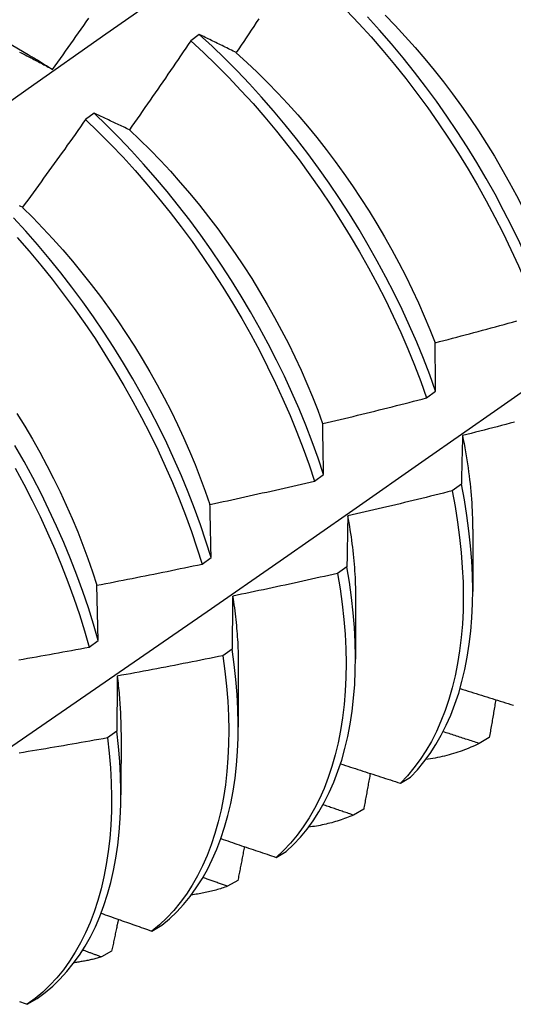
# Model space of a CAD drawing. Header units: inches. Extents: x 172 to 202, y 57.3 to 104.4.
# Tile 12 of 16: x 181.875 to 182.022, y 74.84 to 75.132. Entities that reach past the tile are written whole.
import ezdxf

# ---------------------------------------------------------------- set-up
doc = ezdxf.new("R2010")
doc.units = ezdxf.units.IN
doc.header["$MEASUREMENT"] = 0
doc.layers.add('Visible Edges(ANSI)', color=7, linetype='Continuous', lineweight=25)

msp = doc.modelspace()

# ---------------------------------------------------------------- linework, layer by layer
at = {"layer": 'Visible Edges(ANSI)'}
for p, q in [((181.86153, 75.1307), (181.87754, 75.12148)), ((181.92829, 75.12739), (181.92577, 75.1255)), ((181.89707, 75.10401), (181.89455, 75.10212)), ((181.99578, 75.01957), (181.99846, 75.02156)), ((181.9625, 74.99493), (181.9652, 74.99692)), ((182.00609, 74.99399), (182.00335, 74.99201)), ((182.00949, 74.98065), (182.00947, 74.96216)), ((181.92912, 74.9703), (181.93182, 74.97229)), ((181.97213, 74.96952), (181.96938, 74.96754)), ((181.89833, 74.94768), (181.89792, 74.96405)), ((181.97469, 74.96056), (181.97467, 74.94207)), ((181.89562, 74.94569), (181.89833, 74.94768)), ((181.93805, 74.94509), (181.93529, 74.94312)), ((181.93989, 74.94047), (181.93987, 74.92198)), ((181.90385, 74.92071), (181.90108, 74.91875)), ((181.9051, 74.92038), (181.90507, 74.90189)), ((182.01438, 74.91884), (182.01137, 74.91712)), ((181.988, 74.90532), (181.99097, 74.9071)), ((181.9771, 74.89757), (181.97408, 74.89586)), ((181.95116, 74.88332), (181.95414, 74.88509)), ((181.93974, 74.87644), (181.93672, 74.87474)), ((181.91423, 74.86146), (181.91722, 74.86322)), ((181.9023, 74.85546), (181.89927, 74.85378)), ((181.87721, 74.83974), (181.8802, 74.84149))]:
    msp.add_line(p, q, dxfattribs=at)
at = {"layer": 'Visible Edges(ANSI)', "flags": 128}
for points in [[(181.85449, 75.09508), (181.87755, 75.11134), (181.9006, 75.12754), (181.92365, 75.14368), (181.94669, 75.15976), (181.96972, 75.17578), (181.99276, 75.19174)], [(181.97205, 75.13451), (181.97569, 75.13066), (181.97928, 75.12671), (181.98279, 75.12266), (181.98624, 75.11852), (181.98961, 75.1143), (181.99291, 75.10999), (181.99612, 75.1056), (181.99925, 75.10114), (182.00229, 75.09662), (182.00523, 75.09204), (182.00809, 75.0874), (182.01084, 75.08272), (182.01349, 75.07799), (182.01603, 75.07323), (182.01847, 75.06844), (182.02079, 75.06362), (182.02301, 75.05878), (182.0251, 75.05393), (182.02708, 75.04908), (182.02894, 75.04422)], [(181.88478, 75.11703), (181.88555, 75.11811), (181.88632, 75.1192), (181.8871, 75.12028), (181.88787, 75.12137), (181.88864, 75.12245), (181.8894, 75.12354), (181.89017, 75.12463), (181.89094, 75.12572), (181.8917, 75.12681), (181.89247, 75.1279), (181.89323, 75.12899), (181.894, 75.13008), (181.89476, 75.13117), (181.89552, 75.13226)], [(181.94596, 75.13199), (181.94522, 75.13088), (181.94448, 75.12977), (181.94374, 75.12865), (181.94299, 75.12754), (181.94225, 75.12643), (181.94151, 75.12532), (181.94076, 75.12421), (181.94002, 75.1231), (181.93927, 75.12199)], [(182.03161, 75.04621), (182.02975, 75.05107), (182.02776, 75.05592), (182.02565, 75.06077), (182.02343, 75.06561), (182.0211, 75.07042), (182.01865, 75.07522), (182.0161, 75.07998), (182.01344, 75.0847), (182.01068, 75.08938), (182.00783, 75.09401), (182.00487, 75.09859), (182.00183, 75.10311), (181.99869, 75.10756), (181.99547, 75.11194), (181.99217, 75.11624), (181.98879, 75.12047), (181.98534, 75.1246), (181.98182, 75.12864), (181.97823, 75.13258)], [(181.98343, 75.13314), (181.98645, 75.13002), (181.98943, 75.12682), (181.99236, 75.12355), (181.99523, 75.1202), (181.99805, 75.11678), (182.0008, 75.11329), (182.0035, 75.10975), (182.00612, 75.10615), (182.00868, 75.10249), (182.01116, 75.09878), (182.01357, 75.09503), (182.0159, 75.09124), (182.01815, 75.0874), (182.02032, 75.08354), (182.02241, 75.07964), (182.02441, 75.07573), (182.02632, 75.07179), (182.02815, 75.06784), (182.02989, 75.06388), (182.03153, 75.05992)], [(181.92577, 75.1255), (181.92502, 75.1244), (181.92427, 75.12329), (181.92352, 75.12218), (181.92276, 75.12108), (181.92201, 75.11997), (181.92126, 75.11887), (181.92051, 75.11776), (181.91975, 75.11666), (181.91899, 75.11556), (181.91824, 75.11446), (181.91748, 75.11336), (181.91672, 75.11226), (181.91596, 75.11116), (181.9152, 75.11006), (181.91444, 75.10896), (181.91368, 75.10786), (181.91292, 75.10676), (181.91216, 75.10567), (181.91139, 75.10457), (181.91063, 75.10347), (181.90986, 75.10238), (181.9091, 75.10128), (181.90833, 75.10019), (181.90756, 75.0991)], [(181.92577, 75.1255), (181.92957, 75.122), (181.93333, 75.11838), (181.93703, 75.11464), (181.94068, 75.1108), (181.94427, 75.10686), (181.94779, 75.10282), (181.95124, 75.09868), (181.95462, 75.09446), (181.95792, 75.09015), (181.96113, 75.08577), (181.96427, 75.08132), (181.96731, 75.0768), (181.97026, 75.07222), (181.97312, 75.06759), (181.97588, 75.06291), (181.97853, 75.05818), (181.98108, 75.05342), (181.98353, 75.04863), (181.98586, 75.04381), (181.98808, 75.03898), (181.99018, 75.03413), (181.99217, 75.02927), (181.99403, 75.02442), (181.99578, 75.01957)], [(181.93927, 75.12199), (181.93881, 75.12222), (181.93834, 75.12245), (181.93787, 75.12268), (181.93741, 75.12292), (181.93695, 75.12315), (181.93648, 75.12338), (181.93602, 75.12361), (181.93556, 75.12383), (181.9351, 75.12406), (181.93464, 75.12429), (181.93418, 75.12451), (181.93372, 75.12474), (181.93326, 75.12496), (181.93281, 75.12519), (181.93235, 75.12541), (181.9319, 75.12563), (181.93144, 75.12586), (181.93099, 75.12608), (181.93054, 75.1263), (181.93008, 75.12652), (181.92963, 75.12674), (181.92918, 75.12695), (181.92873, 75.12717), (181.92829, 75.12739)], [(181.99846, 75.02156), (181.99671, 75.02641), (181.99483, 75.03127), (181.99284, 75.03612), (181.99073, 75.04097), (181.9885, 75.0458), (181.98616, 75.05062), (181.98371, 75.05541), (181.98115, 75.06017), (181.97848, 75.06489), (181.97572, 75.06957), (181.97285, 75.0742), (181.9699, 75.07877), (181.96684, 75.08328), (181.9637, 75.08773), (181.96048, 75.09211), (181.95717, 75.09641), (181.95379, 75.10062), (181.95034, 75.10475), (181.94681, 75.10878), (181.94322, 75.11272), (181.93957, 75.11655), (181.93586, 75.12028), (181.9321, 75.12389), (181.92829, 75.12739)], [(181.87498, 75.12217), (181.8754, 75.12195), (181.87582, 75.12174), (181.87624, 75.12152), (181.87666, 75.1213), (181.87708, 75.12109), (181.8775, 75.12087), (181.87792, 75.12065), (181.87834, 75.12043), (181.87877, 75.12021), (181.87919, 75.11999), (181.87962, 75.11977), (181.88004, 75.11954), (181.88047, 75.11932), (181.8809, 75.11909), (181.88133, 75.11887), (181.88176, 75.11864), (181.88219, 75.11841), (181.88262, 75.11818), (181.88305, 75.11796), (181.88348, 75.11772), (181.88391, 75.11749), (181.88435, 75.11726), (181.88478, 75.11703)], [(181.87754, 75.12142), (181.87784, 75.12124), (181.87814, 75.12107), (181.87844, 75.12089), (181.87875, 75.12071), (181.87905, 75.12053), (181.87935, 75.12036), (181.87965, 75.12018), (181.87996, 75.11999), (181.88026, 75.11981), (181.88056, 75.11963), (181.88086, 75.11944), (181.88116, 75.11926), (181.88146, 75.11907), (181.88177, 75.11889), (181.88207, 75.1187), (181.88237, 75.11851), (181.88267, 75.11832), (181.88297, 75.11813), (181.88327, 75.11794), (181.88357, 75.11775), (181.88387, 75.11755), (181.88417, 75.11736), (181.88448, 75.11716), (181.88478, 75.11697)], [(181.93926, 75.12193), (181.94241, 75.11908), (181.94552, 75.11615), (181.94859, 75.11312), (181.95162, 75.11001), (181.9546, 75.10682), (181.95752, 75.10355), (181.96039, 75.1002), (181.9632, 75.09678), (181.96595, 75.0933), (181.96864, 75.08975), (181.97126, 75.08614), (181.97381, 75.08248), (181.97629, 75.07876), (181.9787, 75.075), (181.98103, 75.0712), (181.98329, 75.06737), (181.98546, 75.0635), (181.98756, 75.05961), (181.98957, 75.05569), (181.9915, 75.05176), (181.99333, 75.04781), (181.99508, 75.04385), (181.99673, 75.03989), (181.99829, 75.03593)], [(181.89455, 75.10212), (181.89378, 75.10103), (181.89301, 75.09994), (181.89223, 75.09885), (181.89146, 75.09776), (181.89068, 75.09667), (181.88991, 75.09558), (181.88913, 75.0945), (181.88836, 75.09341), (181.88758, 75.09233), (181.8868, 75.09124), (181.88602, 75.09016), (181.88524, 75.08907), (181.88446, 75.08799), (181.88368, 75.08691), (181.8829, 75.08583), (181.88211, 75.08475), (181.88133, 75.08366), (181.88054, 75.08259), (181.87976, 75.08151), (181.87897, 75.08043), (181.87818, 75.07935), (181.8774, 75.07827), (181.87661, 75.0772), (181.87582, 75.07612)], [(181.89455, 75.10212), (181.89831, 75.0985), (181.90202, 75.09478), (181.90567, 75.09094), (181.90926, 75.087), (181.91278, 75.08297), (181.91624, 75.07884), (181.91962, 75.07462), (181.92292, 75.07032), (181.92615, 75.06594), (181.92929, 75.0615), (181.93234, 75.05698), (181.93529, 75.0524), (181.93816, 75.04777), (181.94092, 75.0431), (181.94358, 75.03837), (181.94614, 75.03361), (181.94859, 75.02882), (181.95093, 75.02401), (181.95315, 75.01917), (181.95526, 75.01433), (181.95725, 75.00947), (181.95913, 75.00462), (181.96088, 74.99977), (181.9625, 74.99493)], [(181.90756, 75.0991), (181.90712, 75.09931), (181.90667, 75.09952), (181.90623, 75.09974), (181.90578, 75.09995), (181.90534, 75.10016), (181.9049, 75.10037), (181.90445, 75.10058), (181.90401, 75.10079), (181.90357, 75.10099), (181.90313, 75.1012), (181.9027, 75.10141), (181.90226, 75.10161), (181.90182, 75.10181), (181.90139, 75.10202), (181.90095, 75.10222), (181.90052, 75.10242), (181.90008, 75.10262), (181.89965, 75.10282), (181.89922, 75.10302), (181.89879, 75.10322), (181.89836, 75.10342), (181.89793, 75.10362), (181.8975, 75.10382), (181.89707, 75.10401)], [(181.9652, 74.99692), (181.96356, 75.00176), (181.9618, 75.00661), (181.95992, 75.01146), (181.95792, 75.01632), (181.9558, 75.02117), (181.95356, 75.026), (181.95122, 75.03081), (181.94876, 75.0356), (181.94619, 75.04036), (181.94352, 75.04508), (181.94075, 75.04975), (181.93788, 75.05438), (181.93492, 75.05895), (181.93186, 75.06346), (181.92872, 75.0679), (181.92549, 75.07227), (181.92218, 75.07657), (181.91879, 75.08078), (181.91533, 75.0849), (181.9118, 75.08893), (181.9082, 75.09286), (181.90455, 75.09669), (181.90084, 75.10041), (181.89707, 75.10401)], [(181.90756, 75.09908), (181.91067, 75.09615), (181.91373, 75.09312), (181.91675, 75.09), (181.91973, 75.0868), (181.92265, 75.08352), (181.92551, 75.08017), (181.92833, 75.07674), (181.93108, 75.07325), (181.93377, 75.0697), (181.9364, 75.06609), (181.93895, 75.06243), (181.94144, 75.05872), (181.94386, 75.05497), (181.9462, 75.05117), (181.94847, 75.04734), (181.95065, 75.04348), (181.95275, 75.03959), (181.95477, 75.03568), (181.95669, 75.03175), (181.95853, 75.02781), (181.96027, 75.02385), (181.96191, 75.01989), (181.96346, 75.01594), (181.96491, 75.01198)], [(181.87582, 75.07612), (181.87539, 75.07631), (181.87497, 75.07651)], [(181.87579, 75.07609), (181.87886, 75.07306), (181.88188, 75.06994), (181.88486, 75.06674), (181.88779, 75.06346), (181.89066, 75.06012), (181.89348, 75.0567), (181.89624, 75.05321), (181.89894, 75.04967), (181.90157, 75.04607), (181.90413, 75.04241), (181.90663, 75.03871), (181.90904, 75.03496), (181.91138, 75.03117), (181.91364, 75.02734), (181.91582, 75.02348), (181.91791, 75.01959), (181.91992, 75.01568), (181.92183, 75.01175), (181.92366, 75.0078), (181.9254, 75.00384), (181.92705, 74.99988), (181.9286, 74.99592), (181.93006, 74.99196), (181.93143, 74.98801)], [(181.93182, 74.97229), (181.9303, 74.97711), (181.92866, 74.98195), (181.92689, 74.98681), (181.92501, 74.99166), (181.923, 74.99652), (181.92087, 75.00136), (181.91863, 75.00619), (181.91628, 75.01101), (181.91381, 75.01579), (181.91124, 75.02055), (181.90856, 75.02526), (181.90579, 75.02994), (181.90291, 75.03456), (181.89994, 75.03913), (181.89688, 75.04363), (181.89373, 75.04807), (181.89049, 75.05244), (181.88718, 75.05673), (181.88379, 75.06093), (181.88032, 75.06505), (181.87679, 75.06908), (181.87319, 75.073)], [(181.87425, 75.06715), (181.87778, 75.06312), (181.88124, 75.05899), (181.88462, 75.05478), (181.88793, 75.05049), (181.89116, 75.04611), (181.8943, 75.04167), (181.89736, 75.03716), (181.90032, 75.03259), (181.90319, 75.02796), (181.90596, 75.02328), (181.90863, 75.01856), (181.91119, 75.01381), (181.91365, 75.00902), (181.91599, 75.0042), (181.91822, 74.99937), (181.92034, 74.99452), (181.92234, 74.98967), (181.92422, 74.98481), (181.92598, 74.97996), (181.92761, 74.97512), (181.92912, 74.9703)], [(181.86556, 74.91141), (181.8873, 74.92635), (181.909, 74.94131), (181.93065, 74.95629), (181.95227, 74.97128), (181.97385, 74.98629), (181.99538, 75.00132), (182.01688, 75.01636), (182.03834, 75.03141), (182.05976, 75.04648), (182.08114, 75.06155)], [(181.99831, 75.03594), (181.99959, 75.03627), (182.00087, 75.03661), (182.00215, 75.03694), (182.00343, 75.03728), (182.00471, 75.03761), (182.00599, 75.03795), (182.00726, 75.03829), (182.00854, 75.03863), (182.00982, 75.03897), (182.0111, 75.03932), (182.01237, 75.03966), (182.01365, 75.04), (182.01493, 75.04035), (182.0162, 75.0407), (182.01748, 75.04104), (182.01875, 75.04139), (182.02003, 75.04174), (182.0213, 75.04209), (182.02257, 75.04245)], [(181.99846, 75.02156), (181.99845, 75.02217), (181.99844, 75.02278), (181.99844, 75.02339), (181.99843, 75.024), (181.99842, 75.02461), (181.99842, 75.02521), (181.99841, 75.02582), (181.9984, 75.02642), (181.9984, 75.02703), (181.99839, 75.02763), (181.99838, 75.02823), (181.99838, 75.02883), (181.99837, 75.02943), (181.99836, 75.03002), (181.99836, 75.03062), (181.99835, 75.03122), (181.99835, 75.03181), (181.99834, 75.0324), (181.99834, 75.033), (181.99833, 75.03359), (181.99833, 75.03418), (181.99832, 75.03477), (181.99832, 75.03535), (181.99831, 75.03594)], [(181.96494, 75.01197), (181.96623, 75.01227), (181.96752, 75.01258), (181.96881, 75.01288), (181.97009, 75.01319), (181.97138, 75.0135), (181.97267, 75.01381), (181.97395, 75.01412), (181.97524, 75.01443), (181.97653, 75.01474), (181.97781, 75.01506), (181.9791, 75.01537), (181.98038, 75.01569), (181.98167, 75.01601), (181.98295, 75.01633), (181.98423, 75.01665), (181.98552, 75.01697), (181.9868, 75.01729), (181.98808, 75.01761), (181.98937, 75.01793), (181.99065, 75.01826), (181.99193, 75.01859), (181.99321, 75.01891), (181.99449, 75.01924), (181.99578, 75.01957)], [(181.87418, 75.01496), (181.87651, 75.01116), (181.87877, 75.00733), (181.88095, 75.00346), (181.88304, 74.99957), (181.88506, 74.99565), (181.88698, 74.99172), (181.88882, 74.98777), (181.89057, 74.98381), (181.89223, 74.97985), (181.89379, 74.97588), (181.89526, 74.97193), (181.89663, 74.96798), (181.89791, 74.96404)], [(181.9652, 74.99692), (181.96518, 74.99756), (181.96517, 74.99819), (181.96516, 74.99883), (181.96515, 74.99947), (181.96514, 75.0001), (181.96513, 75.00074), (181.96512, 75.00137), (181.96511, 75.002), (181.96509, 75.00263), (181.96508, 75.00326), (181.96507, 75.00389), (181.96506, 75.00452), (181.96505, 75.00514), (181.96504, 75.00577), (181.96503, 75.00639), (181.96502, 75.00702), (181.96501, 75.00764), (181.965, 75.00826), (181.96499, 75.00888), (181.96498, 75.0095), (181.96497, 75.01012), (181.96496, 75.01073), (181.96495, 75.01135), (181.96494, 75.01197)], [(182.02186, 75.01239), (182.02058, 75.01205), (182.01929, 75.01172), (182.01801, 75.01138), (182.01673, 75.01105), (182.01545, 75.01071), (182.01416, 75.01038), (182.01288, 75.01005), (182.01159, 75.00972), (182.01031, 75.00939), (182.00903, 75.00907), (182.00774, 75.00874), (182.00646, 75.00841)], [(182.00646, 75.00841), (182.00644, 75.00783), (182.00642, 75.00724), (182.0064, 75.00664), (182.00639, 75.00605), (182.00637, 75.00546), (182.00635, 75.00487), (182.00634, 75.00427), (182.00632, 75.00367), (182.0063, 75.00308), (182.00629, 75.00248), (182.00627, 75.00188), (182.00626, 75.00128), (182.00624, 75.00068), (182.00623, 75.00008), (182.00621, 74.99947), (182.0062, 74.99887), (182.00619, 74.99826), (182.00617, 74.99766), (182.00616, 74.99705), (182.00615, 74.99644), (182.00613, 74.99583), (182.00612, 74.99522), (182.00611, 74.99461), (182.00609, 74.99399)], [(182.00642, 75.00844), (182.00667, 75.00723), (182.0069, 75.00602), (182.00713, 75.00482), (182.00734, 75.00362), (182.00755, 75.00242), (182.00774, 75.00123), (182.00792, 75.00004), (182.0081, 74.99886), (182.00826, 74.99769), (182.00841, 74.99651), (182.00855, 74.99534), (182.00868, 74.99418), (182.0088, 74.99303), (182.00891, 74.99187), (182.00901, 74.99073), (182.0091, 74.98959), (182.00918, 74.98845), (182.00925, 74.98732), (182.00931, 74.9862), (182.00935, 74.98508), (182.00939, 74.98397), (182.00942, 74.98287), (182.00943, 74.98177), (182.00944, 74.98068)], [(181.89833, 74.94768), (181.89694, 74.95248), (181.89541, 74.95731), (181.89376, 74.96215), (181.89199, 74.967), (181.89009, 74.97186), (181.88808, 74.97671), (181.88594, 74.98156), (181.88369, 74.98639), (181.88133, 74.9912), (181.87886, 74.99598), (181.87629, 75.00074), (181.8736, 75.00545)], [(181.87367, 74.99875), (181.87624, 74.994), (181.87871, 74.98921), (181.88106, 74.9844), (181.8833, 74.97957), (181.88542, 74.97472), (181.88743, 74.96987), (181.88931, 74.96501), (181.89108, 74.96016), (181.89272, 74.95532), (181.89423, 74.95049), (181.89562, 74.94569)], [(181.93148, 74.988), (181.93278, 74.98828), (181.93407, 74.98855), (181.93537, 74.98883), (181.93666, 74.98911), (181.93796, 74.98939), (181.93925, 74.98967), (181.94055, 74.98996), (181.94184, 74.99024), (181.94313, 74.99052), (181.94443, 74.99081), (181.94572, 74.9911), (181.94701, 74.99139), (181.94831, 74.99168), (181.9496, 74.99197), (181.95089, 74.99226), (181.95218, 74.99255), (181.95347, 74.99284), (181.95476, 74.99314), (181.95605, 74.99343), (181.95734, 74.99373), (181.95863, 74.99403), (181.95992, 74.99433), (181.96121, 74.99463), (181.9625, 74.99493)], [(181.99097, 74.9071), (181.99303, 74.9093), (181.99498, 74.91164), (181.99681, 74.91414), (181.99853, 74.91678), (182.00013, 74.91956), (182.00161, 74.92249), (182.00296, 74.92554), (182.0042, 74.92874), (182.0053, 74.93205), (182.00628, 74.9355), (182.00713, 74.93906), (182.00785, 74.94274), (182.00844, 74.94652), (182.0089, 74.95041), (182.00922, 74.95441), (182.00941, 74.95849), (182.00947, 74.96267), (182.00939, 74.96694), (182.00917, 74.97128), (182.00883, 74.9757), (182.00834, 74.98018), (182.00773, 74.98473), (182.00698, 74.98934), (182.00609, 74.99399)], [(182.00335, 74.99201), (182.00207, 74.99169), (182.00078, 74.99137), (181.99949, 74.99105), (181.99821, 74.99073), (181.99692, 74.99042), (181.99563, 74.9901), (181.99434, 74.98978), (181.99305, 74.98947), (181.99176, 74.98916), (181.99047, 74.98884), (181.98918, 74.98853), (181.98789, 74.98822), (181.9866, 74.98792), (181.98531, 74.98761), (181.98402, 74.9873), (181.98273, 74.987), (181.98144, 74.98669), (181.98015, 74.98639), (181.97885, 74.98609), (181.97756, 74.98579), (181.97627, 74.98549), (181.97498, 74.98519), (181.97368, 74.98489), (181.97239, 74.9846)], [(182.00335, 74.99201), (182.00423, 74.98736), (182.00497, 74.98276), (182.00557, 74.97821), (182.00605, 74.97373), (182.00638, 74.96932), (182.00659, 74.96499), (182.00666, 74.96073), (182.00659, 74.95656), (182.00639, 74.95248), (182.00606, 74.94849), (182.00559, 74.94461), (182.00499, 74.94083), (182.00426, 74.93716), (182.0034, 74.93361), (182.00241, 74.93017), (182.0013, 74.92687), (182.00005, 74.92368), (181.99869, 74.92064), (181.9972, 74.91772), (181.99559, 74.91495), (181.99386, 74.91232), (181.99202, 74.90984), (181.99007, 74.9075), (181.988, 74.90532)], [(181.93182, 74.97229), (181.93181, 74.97296), (181.93179, 74.97362), (181.93178, 74.97429), (181.93176, 74.97495), (181.93175, 74.97561), (181.93173, 74.97627), (181.93172, 74.97693), (181.9317, 74.97759), (181.93169, 74.97825), (181.93168, 74.97891), (181.93166, 74.97956), (181.93165, 74.98022), (181.93163, 74.98087), (181.93162, 74.98153), (181.9316, 74.98218), (181.93159, 74.98283), (181.93158, 74.98348), (181.93156, 74.98413), (181.93155, 74.98478), (181.93154, 74.98542), (181.93152, 74.98607), (181.93151, 74.98671), (181.93149, 74.98736), (181.93148, 74.988)], [(181.97239, 74.9846), (181.97238, 74.98398), (181.97236, 74.98336), (181.97235, 74.98274), (181.97234, 74.98213), (181.97233, 74.9815), (181.97231, 74.98088), (181.9723, 74.98026), (181.97229, 74.97964), (181.97228, 74.97901), (181.97227, 74.97839), (181.97226, 74.97776), (181.97225, 74.97713), (181.97224, 74.9765), (181.97222, 74.97587), (181.97221, 74.97524), (181.9722, 74.97461), (181.97219, 74.97398), (181.97218, 74.97335), (181.97217, 74.97271), (181.97217, 74.97207), (181.97216, 74.97144), (181.97215, 74.9708), (181.97214, 74.97016), (181.97213, 74.96952)], [(181.97233, 74.98461), (181.97252, 74.98357), (181.9727, 74.98252), (181.97288, 74.98148), (181.97304, 74.98045), (181.9732, 74.97941), (181.97335, 74.97838), (181.97349, 74.97736), (181.97363, 74.97634), (181.97375, 74.97532), (181.97387, 74.9743), (181.97398, 74.97329), (181.97408, 74.97229), (181.97418, 74.97128), (181.97426, 74.97029), (181.97434, 74.96929), (181.97441, 74.9683), (181.97447, 74.96732), (181.97453, 74.96634), (181.97457, 74.96536), (181.97461, 74.96439), (181.97464, 74.96343), (181.97466, 74.96247), (181.97467, 74.96151), (181.97467, 74.96056)], [(181.89792, 74.96405), (181.89923, 74.96429), (181.90053, 74.96454), (181.90183, 74.96479), (181.90313, 74.96505), (181.90444, 74.9653), (181.90574, 74.96555), (181.90704, 74.96581), (181.90834, 74.96606), (181.90964, 74.96632), (181.91094, 74.96658), (181.91224, 74.96684), (181.91354, 74.9671), (181.91484, 74.96736), (181.91614, 74.96762), (181.91744, 74.96788), (181.91874, 74.96815), (181.92004, 74.96841), (181.92133, 74.96868), (181.92263, 74.96895), (181.92393, 74.96921), (181.92523, 74.96948), (181.92653, 74.96976), (181.92782, 74.97003), (181.92912, 74.9703)], [(181.96938, 74.96754), (181.96809, 74.96725), (181.96679, 74.96696), (181.96549, 74.96667), (181.9642, 74.96638), (181.9629, 74.96609), (181.96161, 74.9658), (181.96031, 74.96552), (181.95901, 74.96523), (181.95772, 74.96495), (181.95642, 74.96466), (181.95512, 74.96438), (181.95382, 74.9641), (181.95252, 74.96382), (181.95123, 74.96354), (181.94993, 74.96326), (181.94863, 74.96299), (181.94733, 74.96271), (181.94603, 74.96244), (181.94473, 74.96216), (181.94343, 74.96189), (181.94213, 74.96162), (181.94083, 74.96135), (181.93953, 74.96108), (181.93822, 74.96082)], [(181.96938, 74.96754), (181.97013, 74.96294), (181.97074, 74.95839), (181.97122, 74.95391), (181.97157, 74.94949), (181.97178, 74.94515), (181.97186, 74.94089), (181.9718, 74.93671), (181.97161, 74.93263), (181.97128, 74.92863), (181.97082, 74.92474), (181.97023, 74.92096), (181.96951, 74.91728), (181.96866, 74.91372), (181.96768, 74.91028), (181.96657, 74.90697), (181.96533, 74.90378), (181.96397, 74.90072), (181.96249, 74.8978), (181.96089, 74.89502), (181.95917, 74.89238), (181.95734, 74.88989), (181.95539, 74.88754), (181.95333, 74.88535), (181.95116, 74.88332)], [(181.95414, 74.88509), (181.9563, 74.88714), (181.95835, 74.88934), (181.96029, 74.89169), (181.96212, 74.8942), (181.96383, 74.89685), (181.96542, 74.89964), (181.96689, 74.90257), (181.96824, 74.90564), (181.96947, 74.90884), (181.97057, 74.91216), (181.97154, 74.91561), (181.97238, 74.91918), (181.97309, 74.92287), (181.97367, 74.92666), (181.97412, 74.93056), (181.97444, 74.93456), (181.97462, 74.93865), (181.97467, 74.94283), (181.97458, 74.9471), (181.97436, 74.95145), (181.974, 74.95587), (181.97351, 74.96036), (181.97289, 74.96491), (181.97213, 74.96952)], [(181.93822, 74.96082), (181.93821, 74.96017), (181.93821, 74.95953), (181.9382, 74.95888), (181.93819, 74.95824), (181.93818, 74.95759), (181.93817, 74.95694), (181.93816, 74.95629), (181.93815, 74.95564), (181.93815, 74.95499), (181.93814, 74.95434), (181.93813, 74.95368), (181.93812, 74.95303), (181.93812, 74.95237), (181.93811, 74.95172), (181.9381, 74.95106), (181.9381, 74.9504), (181.93809, 74.94974), (181.93808, 74.94908), (181.93808, 74.94842), (181.93807, 74.94775), (181.93806, 74.94709), (181.93806, 74.94642), (181.93805, 74.94576), (181.93805, 74.94509)], [(181.93821, 74.96082), (181.93835, 74.95994), (181.93848, 74.95906), (181.9386, 74.95818), (181.93872, 74.95731), (181.93884, 74.95644), (181.93895, 74.95557), (181.93905, 74.9547), (181.93915, 74.95384), (181.93924, 74.95298), (181.93932, 74.95213), (181.9394, 74.95127), (181.93947, 74.95042), (181.93954, 74.94958), (181.9396, 74.94874), (181.93965, 74.9479), (181.9397, 74.94706), (181.93974, 74.94623), (181.93978, 74.9454), (181.93981, 74.94457), (181.93983, 74.94375), (181.93985, 74.94293), (181.93986, 74.94212), (181.93987, 74.9413), (181.93987, 74.9405)], [(181.87474, 74.9419), (181.87604, 74.94213), (181.87735, 74.94236), (181.87866, 74.94259), (181.87996, 74.94283), (181.88127, 74.94306), (181.88258, 74.94329), (181.88388, 74.94353), (181.88519, 74.94376), (181.88649, 74.944), (181.8878, 74.94424), (181.8891, 74.94448), (181.89041, 74.94472), (181.89171, 74.94496), (181.89302, 74.9452), (181.89432, 74.94545), (181.89562, 74.94569)], [(181.91722, 74.86322), (181.91947, 74.86512), (181.92163, 74.86717), (181.92367, 74.86939), (181.9256, 74.87175), (181.92742, 74.87426), (181.92913, 74.87692), (181.93071, 74.87972), (181.93218, 74.88266), (181.93352, 74.88573), (181.93474, 74.88894), (181.93583, 74.89227), (181.93679, 74.89573), (181.93763, 74.89931), (181.93833, 74.903), (181.93891, 74.9068), (181.93935, 74.9107), (181.93965, 74.91471), (181.93983, 74.9188), (181.93987, 74.92299), (181.93977, 74.92727), (181.93954, 74.93162), (181.93918, 74.93604), (181.93868, 74.94054), (181.93805, 74.94509)], [(181.93529, 74.94312), (181.93399, 74.94286), (181.93268, 74.94259), (181.93138, 74.94233), (181.93008, 74.94207), (181.92877, 74.94181), (181.92747, 74.94155), (181.92617, 74.94129), (181.92486, 74.94104), (181.92356, 74.94078), (181.92225, 74.94053), (181.92095, 74.94027), (181.91964, 74.94002), (181.91834, 74.93977), (181.91703, 74.93952), (181.91572, 74.93927), (181.91442, 74.93902), (181.91311, 74.93878), (181.9118, 74.93853), (181.9105, 74.93829), (181.90919, 74.93804), (181.90788, 74.9378), (181.90657, 74.93756), (181.90527, 74.93732), (181.90396, 74.93708)], [(181.93529, 74.94312), (181.93591, 74.93857), (181.9364, 74.93408), (181.93675, 74.92966), (181.93697, 74.92531), (181.93706, 74.92105), (181.93701, 74.91687), (181.93682, 74.91277), (181.93651, 74.90878), (181.93606, 74.90488), (181.93547, 74.90109), (181.93476, 74.89741), (181.93391, 74.89384), (181.93294, 74.89039), (181.93184, 74.88707), (181.93061, 74.88387), (181.92926, 74.88081), (181.92778, 74.87788), (181.92619, 74.87509), (181.92448, 74.87244), (181.92265, 74.86994), (181.92071, 74.86759), (181.91865, 74.86539), (181.91649, 74.86335), (181.91423, 74.86146)], [(181.90396, 74.93708), (181.90395, 74.93641), (181.90395, 74.93574), (181.90394, 74.93507), (181.90393, 74.93439), (181.90393, 74.93372), (181.90392, 74.93304), (181.90392, 74.93237), (181.90391, 74.93169), (181.90391, 74.93101), (181.9039, 74.93033), (181.9039, 74.92965), (181.90389, 74.92897), (181.90389, 74.92829), (181.90388, 74.9276), (181.90388, 74.92692), (181.90388, 74.92623), (181.90387, 74.92555), (181.90387, 74.92486), (181.90386, 74.92417), (181.90386, 74.92348), (181.90386, 74.92279), (181.90385, 74.9221), (181.90385, 74.92141), (181.90385, 74.92071)], [(181.90392, 74.93711), (181.90401, 74.93639), (181.9041, 74.93567), (181.90419, 74.93496), (181.90427, 74.93424), (181.90434, 74.93353), (181.90441, 74.93282), (181.90448, 74.93211), (181.90455, 74.93141), (181.90461, 74.9307), (181.90466, 74.93), (181.90472, 74.9293), (181.90477, 74.9286), (181.90481, 74.92791), (181.90485, 74.92722), (181.90489, 74.92653), (181.90492, 74.92584), (181.90495, 74.92515), (181.90497, 74.92447), (181.90499, 74.92379), (181.90501, 74.92311), (181.90502, 74.92243), (181.90503, 74.92176), (181.90504, 74.92109), (181.90504, 74.92042)], [(182.0057, 74.93337), (182.00649, 74.93312), (182.00728, 74.93287), (182.00807, 74.93262), (182.00886, 74.93237), (182.00965, 74.93213), (182.01045, 74.93188), (182.01124, 74.93163), (182.01203, 74.93138), (182.01282, 74.93114), (182.01362, 74.93089), (182.01441, 74.93064), (182.01521, 74.9304), (182.016, 74.93015), (182.01679, 74.92991), (182.01759, 74.92966), (182.01838, 74.92941), (182.01918, 74.92917), (182.01997, 74.92892), (182.02077, 74.92868), (182.02156, 74.92844)], [(182.0163, 74.93006), (182.01622, 74.92959), (182.01614, 74.92913), (182.01606, 74.92866), (182.01598, 74.92819), (182.0159, 74.92772), (182.01582, 74.92726), (182.01574, 74.92679), (182.01566, 74.92632), (182.01559, 74.92586), (182.01551, 74.92539), (182.01543, 74.92492), (182.01535, 74.92445), (182.01527, 74.92399), (182.01519, 74.92352), (182.01511, 74.92305), (182.01503, 74.92258), (182.01495, 74.92212), (182.01487, 74.92165), (182.01479, 74.92118), (182.0147, 74.92071), (182.01462, 74.92025), (182.01454, 74.91978), (182.01446, 74.91931), (182.01438, 74.91884)], [(181.90108, 74.91875), (181.89977, 74.91851), (181.89846, 74.91828), (181.89715, 74.91804), (181.89584, 74.91781), (181.89453, 74.91758), (181.89322, 74.91735), (181.89191, 74.91712), (181.8906, 74.91689), (181.88929, 74.91666), (181.88797, 74.91644), (181.88666, 74.91621), (181.88535, 74.91599), (181.88404, 74.91577), (181.88273, 74.91554), (181.88141, 74.91532), (181.8801, 74.9151), (181.87879, 74.91489), (181.87747, 74.91467), (181.87616, 74.91445), (181.87485, 74.91424)], [(181.90108, 74.91875), (181.90158, 74.91425), (181.90194, 74.90983), (181.90217, 74.90548), (181.90226, 74.90121), (181.90222, 74.89702), (181.90204, 74.89292), (181.90173, 74.88892), (181.90129, 74.88502), (181.90071, 74.88122), (181.9, 74.87753), (181.89917, 74.87396), (181.8982, 74.8705), (181.89711, 74.86717), (181.89589, 74.86397), (181.89454, 74.86089), (181.89308, 74.85796), (181.89149, 74.85516), (181.88978, 74.8525), (181.88796, 74.84999), (181.88603, 74.84763), (181.88398, 74.84542), (181.88183, 74.84337), (181.87957, 74.84148), (181.87721, 74.83974)], [(181.8802, 74.84149), (181.88255, 74.84324), (181.88481, 74.84515), (181.88695, 74.84721), (181.88899, 74.84943), (181.89092, 74.8518), (181.89273, 74.85432), (181.89443, 74.85699), (181.896, 74.8598), (181.89746, 74.86275), (181.8988, 74.86583), (181.90001, 74.86904), (181.90109, 74.87239), (181.90205, 74.87585), (181.90287, 74.87943), (181.90357, 74.88313), (181.90414, 74.88693), (181.90457, 74.89084), (181.90487, 74.89485), (181.90504, 74.89896), (181.90507, 74.90315), (181.90496, 74.90743), (181.90473, 74.91179), (181.90435, 74.91622), (181.90385, 74.92071)], [(182.01137, 74.91712), (182.01093, 74.91726), (182.01048, 74.91741), (182.01003, 74.91755), (182.00959, 74.91769), (182.00914, 74.91784), (182.00869, 74.91798), (182.00825, 74.91813), (182.0078, 74.91827), (182.00736, 74.91842), (182.00691, 74.91856), (182.00646, 74.91871), (182.00602, 74.91885), (182.00557, 74.91899), (182.00513, 74.91914), (182.00468, 74.91928), (182.00423, 74.91943), (182.00379, 74.91957), (182.00334, 74.91972), (182.0029, 74.91986), (182.00245, 74.92001), (182.00201, 74.92016), (182.00156, 74.9203), (182.00112, 74.92045), (182.00067, 74.92059)], [(182.01137, 74.91712), (182.01077, 74.91682), (182.01015, 74.91652), (182.00954, 74.91624), (182.00892, 74.91596), (182.00829, 74.91569), (182.00766, 74.91544), (182.00702, 74.91519), (182.00638, 74.91495), (182.00574, 74.91472), (182.00509, 74.91449), (182.00443, 74.91428), (182.00377, 74.91408), (182.00311, 74.91389), (182.00244, 74.9137), (182.00177, 74.91353), (182.00109, 74.91336), (182.00041, 74.9132), (181.99973, 74.91305), (181.99904, 74.91292), (181.99834, 74.91279), (181.99765, 74.91267), (181.99695, 74.91256), (181.99624, 74.91246), (181.99553, 74.91236)], [(181.97023, 74.91108), (181.97096, 74.91084), (181.9717, 74.9106), (181.97244, 74.91035), (181.97318, 74.91011), (181.97392, 74.90987), (181.97466, 74.90963), (181.9754, 74.90939), (181.97614, 74.90915), (181.97688, 74.90891), (181.97762, 74.90867), (181.97836, 74.90843), (181.9791, 74.90819), (181.97984, 74.90795), (181.98058, 74.90771), (181.98132, 74.90747), (181.98206, 74.90723), (181.98281, 74.90699), (181.98355, 74.90675), (181.98429, 74.90651), (181.98503, 74.90627), (181.98577, 74.90604), (181.98652, 74.9058), (181.98726, 74.90556), (181.988, 74.90532)], [(181.97905, 74.9082), (181.97897, 74.90776), (181.97889, 74.90732), (181.97881, 74.90688), (181.97873, 74.90643), (181.97865, 74.90599), (181.97857, 74.90555), (181.97848, 74.9051), (181.9784, 74.90466), (181.97832, 74.90422), (181.97824, 74.90378), (181.97816, 74.90333), (181.97808, 74.90289), (181.978, 74.90245), (181.97792, 74.902), (181.97784, 74.90156), (181.97775, 74.90112), (181.97767, 74.90067), (181.97759, 74.90023), (181.97751, 74.89979), (181.97743, 74.89934), (181.97735, 74.8989), (181.97726, 74.89845), (181.97718, 74.89801), (181.9771, 74.89757)], [(181.97408, 74.89586), (181.97371, 74.89598), (181.97333, 74.89611), (181.97295, 74.89624), (181.97257, 74.89636), (181.9722, 74.89649), (181.97182, 74.89662), (181.97144, 74.89675), (181.97106, 74.89687), (181.97069, 74.897), (181.97031, 74.89713), (181.96993, 74.89726), (181.96955, 74.89739), (181.96918, 74.89751), (181.9688, 74.89764), (181.96842, 74.89777), (181.96804, 74.8979), (181.96767, 74.89803), (181.96729, 74.89815), (181.96691, 74.89828), (181.96654, 74.89841), (181.96616, 74.89854), (181.96578, 74.89867), (181.96541, 74.89879), (181.96503, 74.89892)], [(181.97408, 74.89586), (181.97356, 74.89563), (181.97304, 74.89542), (181.97251, 74.89521), (181.97198, 74.895), (181.97145, 74.89481), (181.97091, 74.89462), (181.97037, 74.89443), (181.96983, 74.89425), (181.96928, 74.89408), (181.96873, 74.89392), (181.96818, 74.89376), (181.96762, 74.89361), (181.96707, 74.89346), (181.9665, 74.89332), (181.96594, 74.89319), (181.96537, 74.89306), (181.9648, 74.89294), (181.96423, 74.89282), (181.96365, 74.89272), (181.96307, 74.89261), (181.96249, 74.89252), (181.96191, 74.89243), (181.96132, 74.89235), (181.96073, 74.89227)], [(181.93471, 74.88887), (181.9354, 74.88864), (181.93608, 74.88841), (181.93676, 74.88818), (181.93745, 74.88794), (181.93813, 74.88771), (181.93882, 74.88748), (181.9395, 74.88725), (181.94018, 74.88701), (181.94087, 74.88678), (181.94155, 74.88655), (181.94224, 74.88632), (181.94292, 74.88609), (181.94361, 74.88586), (181.9443, 74.88562), (181.94498, 74.88539), (181.94567, 74.88516), (181.94635, 74.88493), (181.94704, 74.8847), (181.94773, 74.88447), (181.94841, 74.88424), (181.9491, 74.88401), (181.94979, 74.88378), (181.95047, 74.88355), (181.95116, 74.88332)], [(181.94171, 74.8865), (181.94163, 74.88608), (181.94155, 74.88566), (181.94146, 74.88524), (181.94138, 74.88482), (181.9413, 74.8844), (181.94122, 74.88399), (181.94114, 74.88357), (181.94106, 74.88315), (181.94097, 74.88273), (181.94089, 74.88231), (181.94081, 74.88189), (181.94073, 74.88147), (181.94065, 74.88105), (181.94057, 74.88063), (181.94048, 74.88021), (181.9404, 74.8798), (181.94032, 74.87938), (181.94024, 74.87896), (181.94015, 74.87854), (181.94007, 74.87812), (181.93999, 74.8777), (181.93991, 74.87728), (181.93982, 74.87686), (181.93974, 74.87644)], [(181.93672, 74.87474), (181.93641, 74.87485), (181.9361, 74.87496), (181.9358, 74.87506), (181.93549, 74.87517), (181.93519, 74.87528), (181.93488, 74.87539), (181.93457, 74.87549), (181.93427, 74.8756), (181.93396, 74.87571), (181.93366, 74.87582), (181.93335, 74.87593), (181.93304, 74.87603), (181.93274, 74.87614), (181.93243, 74.87625), (181.93212, 74.87636), (181.93182, 74.87647), (181.93151, 74.87657), (181.93121, 74.87668), (181.9309, 74.87679), (181.9306, 74.8769), (181.93029, 74.87701), (181.92998, 74.87712), (181.92968, 74.87722), (181.92937, 74.87733)], [(181.93672, 74.87474), (181.93629, 74.87459), (181.93586, 74.87444), (181.93543, 74.87429), (181.935, 74.87415), (181.93456, 74.87402), (181.93412, 74.87388), (181.93368, 74.87375), (181.93324, 74.87363), (181.9328, 74.87351), (181.93236, 74.87339), (181.93191, 74.87328), (181.93146, 74.87317), (181.93101, 74.87306), (181.93056, 74.87296), (181.9301, 74.87287), (181.92965, 74.87277), (181.92919, 74.87269), (181.92873, 74.8726), (181.92827, 74.87252), (181.9278, 74.87245), (181.92734, 74.87237), (181.92687, 74.87231), (181.9264, 74.87224), (181.92593, 74.87218)], [(181.89916, 74.86675), (181.89979, 74.86653), (181.90041, 74.86631), (181.90104, 74.86609), (181.90167, 74.86586), (181.90229, 74.86564), (181.90292, 74.86542), (181.90355, 74.8652), (181.90417, 74.86498), (181.9048, 74.86476), (181.90543, 74.86454), (181.90606, 74.86432), (181.90668, 74.8641), (181.90731, 74.86388), (181.90794, 74.86366), (181.90857, 74.86344), (181.9092, 74.86322), (181.90982, 74.863), (181.91045, 74.86278), (181.91108, 74.86256), (181.91171, 74.86234), (181.91234, 74.86212), (181.91297, 74.8619), (181.9136, 74.86168), (181.91423, 74.86146)], [(181.90428, 74.86494), (181.9042, 74.86455), (181.90412, 74.86415), (181.90404, 74.86376), (181.90395, 74.86336), (181.90387, 74.86297), (181.90379, 74.86257), (181.90371, 74.86218), (181.90363, 74.86178), (181.90354, 74.86139), (181.90346, 74.86099), (181.90338, 74.8606), (181.9033, 74.8602), (181.90321, 74.85981), (181.90313, 74.85942), (181.90305, 74.85902), (181.90297, 74.85863), (181.90288, 74.85823), (181.9028, 74.85784), (181.90272, 74.85744), (181.90264, 74.85705), (181.90255, 74.85665), (181.90247, 74.85625), (181.90239, 74.85586), (181.9023, 74.85546)], [(181.89927, 74.85378), (181.89895, 74.85368), (181.89862, 74.85359), (181.89829, 74.85349), (181.89796, 74.85341), (181.89763, 74.85332), (181.8973, 74.85323), (181.89696, 74.85315), (181.89663, 74.85307), (181.89629, 74.85299), (181.89595, 74.85292), (181.89562, 74.85284), (181.89528, 74.85277), (181.89494, 74.8527), (181.8946, 74.85263), (181.89426, 74.85257), (181.89391, 74.85251), (181.89357, 74.85245), (181.89322, 74.85239), (181.89288, 74.85233), (181.89253, 74.85228), (181.89218, 74.85223), (181.89184, 74.85218), (181.89149, 74.85213), (181.89113, 74.85209)], [(181.89927, 74.85378), (181.89904, 74.85386), (181.89881, 74.85395), (181.89858, 74.85403), (181.89835, 74.85412), (181.89811, 74.8542), (181.89788, 74.85429), (181.89765, 74.85437), (181.89742, 74.85446), (181.89718, 74.85454), (181.89695, 74.85463), (181.89672, 74.85471), (181.89649, 74.8548), (181.89626, 74.85488), (181.89602, 74.85497), (181.89579, 74.85505), (181.89556, 74.85514), (181.89533, 74.85522), (181.8951, 74.85531), (181.89486, 74.85539), (181.89463, 74.85548), (181.8944, 74.85556), (181.89417, 74.85565), (181.89394, 74.85573), (181.8937, 74.85582)], [(181.87493, 74.84057), (181.8755, 74.84036), (181.87607, 74.84015), (181.87664, 74.83995), (181.87721, 74.83974)]]:
    msp.add_lwpolyline(points, dxfattribs=at)
at = {"layer": 'Visible Edges(ANSI)'}
for centre, major_axis, start_param, end_param in [((182.02705, 75.10566), (0.08287, -0.14354), 5.846554, 9.93506), ((182.02705, 75.10566), (0.07776, -0.13468), 0, 3.141593), ((182.02657, 75.10539), (-0.07776, 0.13468), 2.781963, 6.718398)]:
    msp.add_ellipse(centre, major_axis=major_axis, ratio=0.57735, start_param=start_param, end_param=end_param, dxfattribs=at)

doc.saveas('drawing.dxf')
